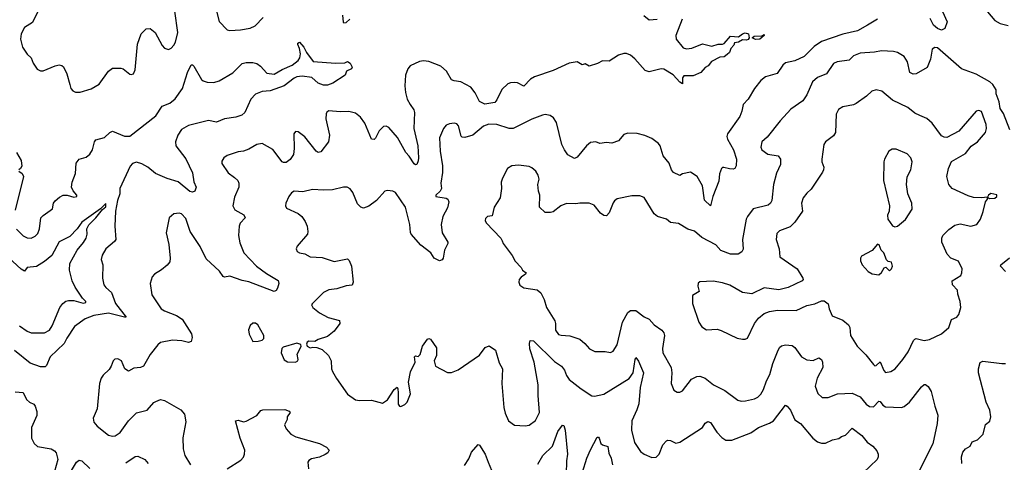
# Model space of a CAD drawing. Extents: x 2056909 to 2160450, y 827444 to 1016825.
# Tile 246 of 256: x 2089150 to 2096525, y 923904 to 927222. Entities that reach past the tile are written whole.
import ezdxf

# ---------------------------------------------------------------- set-up
doc = ezdxf.new("R2010")
doc.units = 0

msp = doc.modelspace()

# ---------------------------------------------------------------- linework, layer by layer
at = {"layer": '0CON10XD'}
for points in [[(2096017.1, 927385), (2096096.7, 927205), (2096080, 927155), (2096055, 927143.3), (2096025, 927155.8), (2095995, 927180), (2095969.1, 927229.1)], [(2090621.9, 927295), (2090645, 927206.7), (2090704.2, 927144.2), (2090725, 927140), (2090804.2, 927144.2), (2090875, 927157.5), (2090914.4, 927175.6), (2090972.4, 927237.6)], [(2089283, 927277), (2089245, 927200), (2089185, 927162), (2089160.6, 927115), (2089156.7, 927075), (2089171.5, 927015), (2089205, 926963.8), (2089235, 926936.7), (2089250, 926895), (2089281.3, 926851.3), (2089305, 926837.5), (2089325, 926837.1), (2089415, 926875.8), (2089445, 926882), (2089465, 926878.8), (2089477, 926867), (2089504, 926815), (2089525.7, 926735.7), (2089532, 926705), (2089547, 926687), (2089568.7, 926678.7), (2089601.7, 926678.3), (2089685, 926702.9), (2089745, 926737.3), (2089815, 926835.7), (2089845, 926857.5), (2089908.3, 926858.3), (2089925, 926852), (2089975, 926813.8), (2089985, 926810), (2090002.5, 926815), (2090014, 926845), (2090032.2, 927037.8), (2090058.8, 927115), (2090098.3, 927151.7), (2090126.4, 927156.4), (2090165.7, 927125.7), (2090217.9, 927027.9), (2090235, 927008.8), (2090265, 926998.8), (2090285, 927008), (2090305, 927030), (2090316.1, 927053.9), (2090333.6, 927125), (2090311.9, 927285)], [(2094112, 927225), (2094063.6, 927103.6), (2094066.7, 927075), (2094119.5, 927009.5), (2094145, 927002.9), (2094185, 927007.5), (2094265, 927039.4), (2094335, 927022), (2094381.3, 927038.7), (2094415, 927038.6), (2094426.1, 927043.9), (2094475, 927098.2), (2094535, 927092.2), (2094565, 927115.6), (2094585, 927123.3), (2094608, 927115), (2094613.3, 927085), (2094606.8, 927073.2), (2094595, 927068), (2094565, 927070.8), (2094535, 927054), (2094505, 927047.5), (2094499.2, 927030.8), (2094476.2, 927005), (2094466.2, 926975), (2094450, 926960), (2094426, 926944), (2094395, 926940), (2094331.7, 926908.3), (2094307.5, 926875), (2094285, 926862.5), (2094252.5, 926825), (2094195, 926800), (2094125, 926800), (2094114, 926785), (2094115, 926740), (2094095, 926752), (2094045, 926808.6), (2093975, 926850.8), (2093954, 926854), (2093865, 926831.8), (2093835, 926839.5), (2093758.1, 926928.1), (2093725, 926955.5), (2093695, 926968.5), (2093675, 926968.9), (2093634.6, 926955.4), (2093565, 926910), (2093515, 926912.5), (2093477.3, 926892.7), (2093415, 926874.3), (2093385, 926890), (2093363, 926883), (2093325, 926905.7), (2093265, 926894.4), (2093205, 926868.2), (2093145, 926840.4), (2093005, 926793.3), (2092975.7, 926775), (2092925, 926723.8), (2092877.4, 926747.4), (2092855, 926751.4), (2092825, 926748.6), (2092805, 926739.4), (2092762, 926698), (2092725, 926621.2), (2092708.3, 926601.7), (2092635, 926587.5), (2092595, 926608.1), (2092562, 926672), (2092528.2, 926715), (2092455, 926754.5), (2092405, 926762.3), (2092385, 926771.5), (2092346.9, 926835), (2092305, 926873.3), (2092215, 926907.9), (2092175, 926913.1), (2092145, 926909.2), (2092075, 926876.2), (2092057.8, 926852.2), (2092039.4, 926805), (2092033.5, 926725), (2092038.5, 926675), (2092052.2, 926625), (2092073.6, 926585), (2092101.5, 926545), (2092107.5, 926525), (2092103.2, 926405), (2092131.1, 926275), (2092136.2, 926185), (2092135, 926163.3), (2092123.9, 926136.1), (2092115, 926132.5), (2092105, 926141.2), (2092068, 926198), (2092042, 926225), (2091979.5, 926339.5), (2091915, 926414.4), (2091895, 926424.4), (2091875, 926421.9), (2091841.2, 926388.8), (2091815, 926333.8), (2091805, 926324), (2091786.1, 926326.1), (2091735.6, 926445), (2091701.5, 926491.5), (2091665, 926520), (2091615, 926534.3), (2091551.4, 926531.4), (2091465, 926538), (2091451.2, 926528.8), (2091444.2, 926515), (2091441.7, 926478.3), (2091469.2, 926355), (2091463.8, 926305), (2091405, 926231.2), (2091385, 926226), (2091371.2, 926235), (2091285, 926344.2), (2091235, 926380), (2091216.4, 926383.6), (2091202.5, 926365), (2091206.7, 926255), (2091200.3, 926209.7), (2091175.5, 926174.5), (2091145, 926152), (2091125, 926150), (2091115, 926156), (2091045, 926248.9), (2090965, 926294.4), (2090925, 926285.5), (2090865, 926251.5), (2090825, 926236.5), (2090785, 926230), (2090705, 926204), (2090678.8, 926185), (2090665, 926160), (2090665, 926142.5), (2090712.3, 926072.3), (2090759.5, 926039.5), (2090783.3, 926015), (2090791.2, 925995), (2090791.2, 925965), (2090757.9, 925892.1), (2090745.7, 925825.7), (2090762.5, 925795), (2090828.7, 925758.7), (2090838, 925735), (2090801.9, 925695), (2090792.9, 925675), (2090788.2, 925605), (2090798.5, 925548.5), (2090829.4, 925475), (2090924.4, 925375), (2090998.3, 925318.3), (2091086.8, 925266.8), (2091090, 925245), (2091080.9, 925209.1), (2091069.7, 925190.3), (2091055, 925184), (2090865, 925255.5), (2090815, 925265.5), (2090725, 925298.5), (2090685, 925290.8), (2090675, 925297.5), (2090646.4, 925336.4), (2090547.7, 925427.7), (2090501.9, 925521.9), (2090425.6, 925635), (2090395, 925730), (2090362.5, 925765), (2090345, 925771.2), (2090305, 925766.7), (2090270, 925735), (2090248, 925625), (2090266.8, 925536.8)], [(2091566.7, 927255), (2091571.7, 927201.7), (2091577, 927197), (2091595, 927200), (2091623.6, 927226.4)], [(2095575, 927224.4), (2095499.1, 927180.9), (2095425, 927136.9), (2095315, 927113.3), (2095155, 927056.7), (2095099.8, 927020.2), (2095025, 926945.8), (2094955, 926913.1), (2094885, 926897.5), (2094865, 926881.2), (2094823, 926817), (2094737.4, 926792.6), (2094702, 926765), (2094654.2, 926705), (2094606.7, 926625), (2094568, 926585), (2094558.6, 926535), (2094543.1, 926495), (2094450.6, 926365), (2094446.9, 926345), (2094451.9, 926325), (2094495.5, 926245), (2094518.2, 926175), (2094515.7, 926125), (2094506.2, 926105), (2094495, 926100), (2094466.2, 926103.8), (2094425, 926113.3), (2094415, 926113.3), (2094406.7, 926105), (2094391.2, 926065), (2094387.9, 926012.1), (2094340.6, 925895), (2094325, 925826.7), (2094279.7, 925869.7), (2094263.6, 925975), (2094225, 926045.7), (2094175, 926079.4), (2094115, 926067.1), (2094095, 926053.3), (2094046.2, 926075), (2094031.4, 926095), (2094014.3, 926145), (2093969.7, 926199.7), (2093946.7, 926275), (2093934.1, 926294.1), (2093885, 926332), (2093833.5, 926353.5), (2093775, 926368.5), (2093705, 926371.4), (2093675, 926360.8), (2093635, 926313.3), (2093585, 926296.7), (2093545, 926301.2), (2093496.2, 926293.8), (2093465, 926306.9), (2093425, 926301.2), (2093395, 926276.2), (2093325, 926191.2), (2093305, 926182), (2093255, 926207.5), (2093230.6, 926245), (2093210.6, 926285), (2093171.7, 926451.7), (2093147, 926487), (2093124.2, 926504.2), (2093085, 926510), (2093066.1, 926506.1), (2092985, 926475.5), (2092845, 926404.6), (2092815, 926406.8), (2092725, 926436.2), (2092665, 926439.5), (2092625, 926423.1), (2092545, 926355.5), (2092485, 926339.2), (2092465, 926341.2), (2092457.7, 926347.7), (2092437.5, 926425), (2092425, 926441.2), (2092405, 926445.8), (2092368.8, 926441.2), (2092345, 926431.2), (2092325, 926406.7), (2092294.4, 926335), (2092298.9, 926235), (2092317.8, 926125), (2092317.5, 926075), (2092304.5, 925995), (2092308.5, 925955), (2092300, 925935)], [(2093825, 927252.5), (2093865, 927220), (2093925, 927224.2)], [(2096399.7, 927279.7), (2096455, 927214.2), (2096495, 927194), (2096555, 927178.8)], [(2094662, 927072), (2094636.2, 927085), (2094651.5, 927098.5), (2094708.8, 927101.2), (2094725, 927110), (2094725, 927103.3), (2094695, 927074.4), (2094662, 927072)], [(2089125, 925651.2), (2089175, 925601.9), (2089205, 925585.6), (2089236.4, 925583.6), (2089265, 925598.1), (2089285, 925620), (2089299.2, 925655), (2089309.2, 925735), (2089325, 925753.8), (2089395, 925802.5), (2089403.8, 925845), (2089416.1, 925863.9), (2089447.7, 925892.3), (2089475, 925906.2), (2089506.4, 925906.4), (2089555, 925890), (2089577.5, 925895), (2089576.7, 925905), (2089549.3, 925939.3), (2089538.8, 925965), (2089543.6, 926003.6), (2089568.1, 926068.1), (2089572, 926145), (2089594.4, 926175.6), (2089648, 926192), (2089676, 926214), (2089694.5, 926245), (2089709.5, 926305), (2089719.3, 926320.7), (2089785, 926337.8), (2089825, 926376.7), (2089845, 926385.5), (2089935, 926349.6), (2089975, 926349.6), (2090169.5, 926500.5), (2090216.3, 926573.7), (2090275, 926594.5), (2090315, 926628.6), (2090368.6, 926705), (2090405.6, 926825), (2090435, 926882), (2090445, 926883.8), (2090455, 926873.3), (2090512.6, 926772.6), (2090525, 926762.2), (2090555, 926753.3), (2090605, 926750.9), (2090645, 926763.6), (2090747, 926823), (2090815, 926892.9), (2090845, 926900), (2090895, 926900.8), (2090925, 926892.9), (2090953.1, 926873.1), (2091000.6, 926820.6), (2091055, 926813.3), (2091115, 926847.8), (2091189.7, 926880.3), (2091235.6, 926915), (2091247.1, 926935), (2091252, 926965), (2091246.7, 927005), (2091232, 927035), (2091233.4, 927046.6), (2091245, 927053.3), (2091277.1, 927015), (2091297.1, 926975), (2091347.3, 926907.3), (2091514.3, 926894.3), (2091585, 926897.5), (2091605, 926907.5), (2091626.4, 926896.4), (2091640, 926865), (2091635, 926853.3), (2091597.5, 926835), (2091586.7, 926805), (2091495, 926744.4), (2091455, 926730), (2091425, 926731.8), (2091385, 926745.6), (2091337.5, 926787.5), (2091265, 926798.9), (2091225, 926792), (2091205, 926783.8), (2091130.8, 926725), (2091025, 926687.7), (2090965, 926682.3), (2090916.6, 926663.4), (2090882.2, 926625), (2090835, 926526.7), (2090812.5, 926505), (2090769.1, 926490.9), (2090685, 926477.2), (2090625, 926453.8), (2090563.6, 926466.4), (2090415, 926429), (2090361.3, 926398.7), (2090333.1, 926355), (2090317.5, 926305), (2090320, 926275), (2090395, 926178.8), (2090445, 926073.3), (2090454, 926005), (2090470.8, 925965), (2090462.5, 925935), (2090445, 925928.8), (2090425, 925934.4), (2090337.1, 926007.1), (2090255, 926030.9), (2090167.4, 926067.4), (2090109.4, 926115), (2090065, 926141.2), (2090025, 926152.5), (2089995, 926144.4), (2089976.6, 926123.4), (2089899.2, 925955), (2089898.9, 925915), (2089882.7, 925867.3), (2089867.5, 925785), (2089863.1, 925675), (2089871.1, 925575), (2089861.1, 925558.9), (2089796, 925505), (2089766.4, 925456.4), (2089759.2, 925425), (2089771.4, 925385), (2089769.2, 925285), (2089781.2, 925235), (2089794.3, 925214.3), (2089837.3, 925177.3), (2089866.7, 925095), (2089948, 924992), (2089935, 924990.8), (2089815, 925022.3), (2089705, 925004.7), (2089641.3, 924978.7), (2089559.2, 924920.8), (2089501.9, 924835), (2089482.5, 924795), (2089379.2, 924695), (2089351.7, 924628.3), (2089341.7, 924618.3), (2089305, 924620), (2089227.3, 924647.3), (2089111.7, 924741.7)], [(2096566.7, 926395), (2096518.8, 926518.8), (2096492.9, 926555), (2096486.2, 926605), (2096464.6, 926665), (2096464.5, 926695), (2096440, 926735), (2096416.2, 926756.2), (2096315, 926812.5), (2096204.1, 926854.1), (2096025, 927010.6), (2096005, 927014.2), (2095985, 927000), (2095973.3, 926925), (2095946, 926864), (2095865.4, 926814.6), (2095842.6, 926812.6), (2095818, 926825), (2095799.6, 926905), (2095775.3, 926945.3), (2095725, 926974.3), (2095695, 926982.9), (2095605, 926987.8), (2095552.8, 926977.2), (2095445, 926970.9), (2095395, 926949.4), (2095361.8, 926918.2), (2095272.5, 926905), (2095245, 926892.9), (2095193.7, 926816.3), (2095125, 926787.1), (2095088, 926755), (2095045, 926658.8), (2095016.8, 926613.2), (2094925, 926550), (2094845, 926462.5), (2094749.1, 926340.9), (2094708, 926305), (2094702, 926265), (2094710, 926245), (2094754.5, 926214.5), (2094830.6, 926200.6), (2094849.5, 926175), (2094849.5, 926135), (2094819.4, 926070.6), (2094795, 925986.7), (2094784.6, 925865), (2094774, 925846), (2094755, 925830.5), (2094645, 925804.3), (2094601.9, 925745), (2094590.6, 925725), (2094563.3, 925573.3), (2094568.6, 925501.4), (2094558, 925482), (2094532.5, 925465), (2094475, 925464.6), (2094401.8, 925491.8), (2094365, 925533.5), (2094259.3, 925589.3), (2094205, 925636.9), (2094155, 925652.5), (2094085, 925694.4), (2094025, 925700), (2093995, 925725.6), (2093927.5, 925745), (2093903.3, 925765), (2093827.7, 925887.7), (2093795, 925901.2), (2093735, 925902), (2093625, 925878.8), (2093605, 925864), (2093595, 925848), (2093565, 925773.8), (2093545, 925750), (2093525, 925753.8), (2093501.1, 925771.1), (2093452.3, 925832.3), (2093415, 925846), (2093345, 925846), (2093315, 925840), (2093245, 925844.2), (2093203.8, 925826.2), (2093145, 925782), (2093125, 925776), (2093085, 925776.2), (2093044, 925815), (2093045.6, 925905.6), (2093036.2, 925935), (2093032, 925985), (2093040, 926025), (2093033.3, 926055), (2093016.2, 926085), (2092985, 926111.2), (2092965, 926120), (2092885, 926131.2), (2092835, 926126.7), (2092803.9, 926106.1), (2092766.1, 926033.9), (2092756.4, 926003.6), (2092758, 925955), (2092748, 925885), (2092703.8, 925815), (2092688.8, 925751.2), (2092653.3, 925746.7), (2092638.3, 925731.7), (2092637.5, 925715), (2092645, 925697.5), (2092752.5, 925585), (2092763.3, 925565), (2092770, 925545), (2092838.8, 925455), (2092860.9, 925410.9), (2092906.2, 925365), (2092916.7, 925345), (2092943.3, 925325), (2092938.8, 925315), (2092905, 925292.5), (2092890, 925275), (2092888, 925255), (2092895, 925232.5), (2092925, 925212), (2093025, 925196.9), (2093053.8, 925173.8), (2093079.4, 925125), (2093095, 925063.3), (2093158, 924965), (2093164, 924945), (2093162.5, 924895), (2093185, 924862.5), (2093205, 924855.8), (2093271.2, 924851.2), (2093345, 924825.7), (2093383.8, 924795), (2093416.7, 924755), (2093457.5, 924735), (2093535, 924734), (2093575, 924726.2), (2093595, 924736.2), (2093624.4, 924785), (2093665, 924954), (2093705, 925025.6), (2093725, 925042.2), (2093765, 925042.2), (2093826.7, 924995), (2093865, 924976), (2093902.5, 924935), (2093960, 924895), (2093975.8, 924875), (2093978.6, 924855), (2093963.6, 924756.4), (2093967.8, 924725), (2094030, 924615), (2094034.3, 924575), (2094030, 924495), (2094050, 924445), (2094075, 924428.8), (2094095, 924428.8), (2094115, 924440), (2094182.4, 924527.6), (2094222, 924548), (2094245, 924548.9), (2094285, 924534), (2094346.2, 924485), (2094432.4, 924442.4), (2094528.9, 924368.9), (2094555, 924362.2), (2094586.6, 924363.4), (2094655, 924380), (2094678, 924392), (2094702.5, 924415), (2094721.7, 924448.3), (2094744.4, 924515), (2094769.1, 924560.9), (2094792, 924645), (2094825, 924732), (2094840, 924765), (2094855, 924777.8), (2094885, 924783.1), (2094935, 924778.8), (2094955, 924763.3), (2095005.8, 924695), (2095045, 924671.9), (2095093.2, 924666.8), (2095135, 924686.7), (2095155, 924673.3), (2095164.2, 924654.2), (2095165.7, 924615), (2095122.5, 924535), (2095107.8, 924475), (2095128.3, 924418.3), (2095160.7, 924390.7), (2095205, 924389.4), (2095275, 924416.9), (2095385, 924421.9), (2095444.6, 924394.6), (2095489.5, 924339.5), (2095515, 924322.7), (2095545, 924320), (2095585, 924361.8), (2095595, 924359.5), (2095615, 924332.7), (2095635, 924319.5), (2095755, 924315.7), (2095775, 924321.9), (2095814.3, 924355), (2095905, 924470), (2095925, 924486.2), (2095935, 924486.7), (2095955, 924472.5), (2095978, 924435), (2096005.7, 924325), (2096026.5, 924256.5), (2096023.3, 924195), (2095988.9, 924041.1), (2095874.3, 923815)], [(2095635, 924577.5), (2095675, 924584.2), (2095706.5, 924603.5), (2095765.4, 924674.6), (2095805, 924731.2), (2095844.4, 924815.6), (2095855, 924826.7), (2095865, 924831.2), (2095925, 924818), (2095964.1, 924824.1), (2096054.2, 924865.8), (2096108.8, 924915), (2096130, 924975), (2096168.3, 924991.7), (2096185, 925012.5), (2096200, 925065), (2096195, 925110), (2096176.2, 925165), (2096173.8, 925195), (2096138, 925235), (2096133.8, 925265), (2096198.8, 925305), (2096208, 925325), (2096210, 925355), (2096181.2, 925411.2), (2096124.3, 925434.3), (2096096.2, 925465), (2096056, 925555), (2096056, 925585), (2096065, 925603.3), (2096110.5, 925649.5), (2096155, 925681.2), (2096195, 925690), (2096275, 925673.8), (2096320, 925685), (2096347.5, 925725), (2096366.7, 925783.3), (2096383, 925857), (2096400, 925875), (2096400, 925890), (2096415, 925880), (2096455, 925883.3), (2096470, 925895), (2096468.3, 925908.3), (2096425, 925918.8), (2096407.5, 925905), (2096400, 925890), (2096353.9, 925886.1), (2096295, 925888.8), (2096255, 925900), (2096135, 925956.7), (2096110, 925985), (2096094.3, 926045), (2096105.8, 926105), (2096130.5, 926159.5), (2096235, 926218.8), (2096275.8, 926274.2), (2096325, 926306), (2096383.6, 926375), (2096390.7, 926405), (2096389.1, 926435), (2096355, 926533.3), (2096335, 926541.2), (2096315, 926536.2), (2096185, 926385.8), (2096095, 926338), (2096075, 926340), (2096055, 926352), (2095984.4, 926445), (2095945, 926480.8), (2095893.2, 926503.2), (2095855, 926520), (2095802, 926562), (2095688.3, 926618.3), (2095607.5, 926685), (2095565, 926696.2), (2095533.3, 926685), (2095493, 926647), (2095415.6, 926594.4), (2095395, 926584.4), (2095315, 926568.9), (2095282.1, 926547.9), (2095266.1, 926513.9), (2095260.8, 926375), (2095245, 926350), (2095185, 926306.7), (2095173.8, 926285), (2095159.2, 926175), (2095159.2, 926155), (2095172, 926115), (2095171.2, 926095), (2095162.7, 926077.3), (2095079.1, 925950.9), (2095045, 925921.2), (2095018.8, 925885), (2095005.7, 925845), (2095014, 925785), (2094956.7, 925703.3), (2094921.4, 925668.6), (2094841.7, 925638.3), (2094821.7, 925618.3), (2094816.2, 925575), (2094838.1, 925505), (2094843.3, 925445), (2094974, 925355), (2095016.2, 925285), (2095018.8, 925275), (2095011.2, 925265), (2094905, 925213.8), (2094835, 925196.9), (2094725, 925212), (2094635, 925166.9), (2094565, 925176), (2094470.3, 925230.3), (2094415, 925250), (2094345, 925261.2), (2094245, 925256.7), (2094233, 925247), (2094230, 925225), (2094240, 925185), (2094190, 925155), (2094188.8, 925095), (2094238.1, 924955), (2094259.1, 924919.1), (2094295, 924897.5), (2094375, 924900.8), (2094405, 924892.9), (2094525, 924834), (2094565, 924826.2), (2094585, 924826.7), (2094602.5, 924835), (2094653.8, 924945), (2094683.3, 924985), (2094725, 925018), (2094766.4, 925033.6), (2094825, 925044.4), (2094965, 925041.4), (2095045, 925078.1), (2095105, 925091.5), (2095155, 925114), (2095175, 925113.8), (2095205, 925092.5), (2095212, 925055), (2095235, 925001.2), (2095315, 924969.2), (2095358.8, 924935), (2095368, 924915), (2095373.3, 924855), (2095422, 924775), (2095488.3, 924708.3), (2095545, 924636.2), (2095555, 924626.7), (2095565, 924628.8), (2095595, 924657.5), (2095622.4, 924592.4), (2095635, 924577.5)], [(2089126.7, 926225), (2089161.2, 926165), (2089166.1, 926123.9), (2089156.7, 926105), (2089142.5, 926095)], [(2095705, 925670), (2095725, 925673.8), (2095785, 925723.8), (2095835, 925800), (2095832, 925845), (2095802, 925915), (2095792, 925985), (2095797.7, 926042.3), (2095824.4, 926095.6), (2095834.3, 926155), (2095824, 926185), (2095796.2, 926215), (2095715, 926250), (2095685, 926250), (2095660, 926235), (2095628.8, 926175), (2095623.8, 926155), (2095621.2, 926015), (2095665.7, 925825), (2095663, 925787), (2095651.2, 925755), (2095653.3, 925725), (2095686.4, 925676.4), (2095705, 925670)], [(2089142.5, 926085), (2089167.7, 926067.7), (2089178, 926045), (2089115, 925793.3)], [(2092300, 925935), (2092265.8, 925905), (2092266.2, 925896.2), (2092345, 925883.3), (2092356.2, 925875), (2092363.3, 925855), (2092355, 925812), (2092319.1, 925745), (2092306.5, 925685), (2092315, 925623.3), (2092356, 925555), (2092356.2, 925545), (2092332, 925495), (2092322.5, 925435), (2092315, 925422), (2092295, 925412.9), (2092254.2, 925435), (2092228.8, 925475), (2092155, 925532.5), (2092082.8, 925612.8), (2092076.6, 925626.6), (2092073.1, 925686.9), (2092040.6, 925815), (2091965, 925926.2), (2091945, 925936.7), (2091905, 925940.8), (2091885, 925936), (2091821.2, 925865), (2091765, 925822.9), (2091725, 925809.2), (2091705, 925815.7), (2091680.2, 925840.2), (2091645, 925926), (2091625, 925954.2), (2091603.9, 925966.1), (2091574.2, 925965.8), (2091493.1, 925946.9), (2091425, 925942.7), (2091342, 925948), (2091271.3, 925931.3), (2091205, 925936), (2091185.8, 925924.2), (2091165, 925896.7), (2091142.5, 925845), (2091140, 925825), (2091149.5, 925809.5), (2091235, 925769.2), (2091264, 925745), (2091288.8, 925708.8), (2091303.6, 925673.6), (2091308.9, 925635), (2091304.4, 925615), (2091228.8, 925525), (2091220, 925505), (2091227.5, 925485), (2091245, 925473.8), (2091285, 925466), (2091324.4, 925444.4), (2091415, 925439.2), (2091505, 925410), (2091605, 925430), (2091617, 925417), (2091636.2, 925375), (2091647.5, 925255), (2091639.5, 925230.5), (2091595, 925227.1), (2091525, 925204.4), (2091465, 925195.6), (2091425, 925177.5), (2091394.4, 925145.6), (2091339.3, 925090.7), (2091336.7, 925085), (2091346.2, 925065), (2091395, 925024.2), (2091459.7, 924989.7), (2091545.6, 924965.6), (2091547.5, 924945), (2091505, 924887.5), (2091455, 924845.7), (2091386.1, 924823.9), (2091361.7, 924808.3), (2091315, 924812.5), (2091302.5, 924805), (2091298.3, 924788.3), (2091303.6, 924773.6), (2091325, 924762.5), (2091345, 924767.5), (2091375, 924763.8), (2091415, 924748.8), (2091463.8, 924705), (2091482, 924665), (2091486.2, 924605), (2091493.8, 924585), (2091522.7, 924532.7), (2091605, 924413.3), (2091665, 924372), (2091695, 924366), (2091785, 924370), (2091866.4, 924346.4), (2091905, 924371.4), (2091955, 924448.8), (2091976.4, 924466.4), (2091983.3, 924455), (2091985.8, 924425), (2091985, 924340), (2091993.6, 924323.6), (2092005, 924322.5), (2092035, 924336.7), (2092053.3, 924355), (2092075.9, 924415.9), (2092061.2, 924505), (2092078.3, 924581.7), (2092111.2, 924655), (2092107.5, 924695), (2092115, 924702.5), (2092135, 924697.5), (2092148.3, 924711.7), (2092166.4, 924773.6), (2092205, 924827.5), (2092215, 924832.5), (2092226.4, 924826.4), (2092272.7, 924762.7), (2092270.8, 924705), (2092253.9, 924663.9), (2092263.9, 924623.9), (2092355, 924576.2), (2092385, 924578), (2092435, 924596.2), (2092594.3, 924705.7), (2092636.7, 924765), (2092666.1, 924776.1), (2092713.6, 924743.6), (2092740.5, 924650.5), (2092766.7, 924605), (2092761.4, 924495), (2092775.8, 924315), (2092785, 924272.5), (2092811.2, 924215), (2092855, 924183.3), (2092935, 924176.2), (2092965, 924183.3), (2093012.3, 924217.7), (2093044, 924276), (2093033.1, 924405), (2093033.8, 924485), (2093002.2, 924655), (2092970, 924755), (2092968, 924795), (2092974.4, 924815.6), (2092997.5, 924815), (2093155, 924660), (2093209.2, 924625), (2093231.4, 924595), (2093244.4, 924555), (2093265.7, 924525), (2093355, 924454.5), (2093435, 924401.4), (2093455, 924399.2), (2093525, 924415.7), (2093715, 924531.2), (2093745.3, 924574.7), (2093760.6, 924675), (2093765, 924690), (2093785, 924660.8), (2093821.3, 924575), (2093798.6, 924465), (2093787.4, 924342.6), (2093773.6, 924296.4), (2093734.5, 924215), (2093732.7, 924145), (2093755, 924053.3), (2093800, 923985), (2093827.5, 923965), (2093885, 923940.8), (2093917, 923943), (2093940, 923965), (2093966.2, 924035), (2093995, 924063.8), (2094005, 924068.8), (2094025, 924066.2), (2094065, 924046), (2094095, 924054.3), (2094263.3, 924165), (2094285, 924196.7), (2094305, 924210), (2094325, 924203.3), (2094370.9, 924130.9), (2094410, 924090), (2094440.3, 924070.3), (2094485, 924069.2), (2094625.8, 924125), (2094684.6, 924165.4), (2094765, 924196.7), (2094795, 924215.6), (2094885, 924331.2), (2094898.8, 924325), (2094924, 924295), (2094955, 924222.5), (2094997.5, 924195), (2095090, 924085), (2095126.1, 924056.1), (2095155, 924046.2), (2095185, 924046.2), (2095238.3, 924071.7), (2095285, 924081.2), (2095305, 924098), (2095335, 924106.2), (2095385, 924158.8), (2095458.8, 924105), (2095498.8, 924055), (2095541.2, 924025), (2095570.5, 923990.5), (2095580, 923965), (2095580, 923945), (2095572.5, 923925), (2095467.5, 923825)], [(2089147.9, 924927.9), (2089205, 924885.5), (2089235, 924874.6), (2089335, 924874.5), (2089372.9, 924895), (2089393.9, 924926.1), (2089451.2, 925065), (2089473.5, 925095), (2089495, 925110.9), (2089515, 925117.3), (2089554.6, 925115.4), (2089625, 925097.7), (2089645, 925102.5), (2089645, 925108.8), (2089620.6, 925135), (2089566.4, 925216.3), (2089542.1, 925265), (2089522.7, 925342.7), (2089525, 925393.3), (2089579.3, 925495), (2089628.2, 925551.8), (2089648.5, 925585), (2089654.5, 925615), (2089652.9, 925655), (2089667.3, 925682.7), (2089720.6, 925735), (2089770.4, 925799.6), (2089795, 925819.2), (2089795, 925843.3), (2089755.9, 925804.1), (2089615, 925703.1), (2089580, 925655), (2089525, 925597.1), (2089445, 925555.5), (2089389.4, 925455), (2089335, 925408.9), (2089275, 925372.5), (2089205, 925364.2), (2089185, 925336.7), (2089160.3, 925350.3), (2089065, 925438.6)], [(2090266.8, 925536.8), (2090278.1, 925435), (2090273.2, 925406.8), (2090255, 925382.5), (2090212.6, 925347.4), (2090158.8, 925315), (2090142.5, 925295), (2090127.5, 925245), (2090138.8, 925158.8), (2090210, 925055), (2090235, 925038.1), (2090325, 925003.6), (2090366, 924976), (2090437, 924867), (2090441.7, 924838.3), (2090435, 924810), (2090415, 924801.9), (2090365, 924813.9), (2090295, 924820), (2090205, 924800.9), (2090184.5, 924785), (2090128.3, 924711.7), (2090077.5, 924625), (2090055, 924614.2), (2090005, 924608.8), (2089965, 924587.5), (2089937.5, 924605), (2089913.3, 924665), (2089885, 924679.2), (2089862.7, 924677.3), (2089848.8, 924665), (2089835.9, 924624.1), (2089820.5, 924599.5), (2089774.1, 924555.9), (2089760, 924535), (2089746.7, 924495), (2089730, 924305), (2089700, 924235), (2089705.7, 924205), (2089728.9, 924175), (2089815, 924108), (2089845, 924098.8), (2089865, 924102), (2089902.6, 924127.4), (2089965.7, 924214.3), (2090025, 924274), (2090105.6, 924295), (2090155, 924350.8), (2090170, 924360), (2090205, 924373.3), (2090235, 924366.5), (2090357.3, 924297.3), (2090383.1, 924265), (2090393.7, 924206.3), (2090372.1, 924087.9), (2090374.3, 924005), (2090387.5, 923955), (2090430, 923885)], [(2095585, 925310), (2095605, 925327.5), (2095625, 925362.5), (2095637, 925367), (2095665, 925340), (2095680, 925355), (2095687.5, 925375), (2095680, 925405), (2095655, 925410), (2095641.7, 925421.7), (2095622.5, 925475), (2095602.5, 925495), (2095587.5, 925535), (2095575, 925540), (2095535, 925492.5), (2095455, 925450), (2095446.7, 925435), (2095446.7, 925415), (2095460, 925385), (2095504.2, 925334.2), (2095536.1, 925316.1), (2095585, 925310)], [(2096534, 925335), (2096496, 925375), (2096498.8, 925385), (2096564.6, 925435.4)], [(2090895, 924810), (2090935, 924812.5), (2090965, 924820), (2090978.3, 924831.7), (2090977.5, 924855), (2090933, 924933), (2090915, 924947.5), (2090895, 924947.5), (2090875, 924930), (2090863, 924897), (2090867.5, 924865), (2090895, 924810)], [(2091215, 924653.3), (2091232.5, 924665), (2091236.7, 924675), (2091227.5, 924715), (2091257, 924773), (2091256.4, 924786.4), (2091225, 924796.7), (2091123.6, 924766.4), (2091113.8, 924756.2), (2091108.8, 924725), (2091131.2, 924671.2), (2091155, 924656.7), (2091215, 924653.3)], [(2096205.7, 923895), (2096203.3, 923945), (2096215, 923980), (2096234.6, 924005.4), (2096268.8, 924025), (2096285, 924056), (2096325, 924073.3), (2096366, 924115), (2096383.2, 924186.8), (2096416.8, 924213.2), (2096424.2, 924245), (2096417.8, 924295), (2096390, 924355), (2096332.9, 924575), (2096332.5, 924605), (2096345, 924652.5), (2096365, 924661.2), (2096505.9, 924644.1), (2096535, 924644)], [(2089115, 924432.5), (2089175, 924425.8), (2089200, 924375), (2089222.5, 924355), (2089255, 924340), (2089266, 924325), (2089278.1, 924285), (2089278.1, 924255), (2089238.9, 924165), (2089237.5, 924085), (2089258, 924045), (2089282.6, 924022.6), (2089385, 924003.5), (2089409.6, 923989.6), (2089423.7, 923973.7), (2089435.5, 923925.5), (2089410.9, 923835)], [(2090705, 923854.2), (2090805, 923920), (2090825, 923943.3), (2090833.8, 923965), (2090836, 923995), (2090800.8, 924085), (2090767.5, 924215), (2090785, 924220), (2090825, 924208), (2090845, 924211.2), (2090925, 924254), (2090955, 924292.5), (2090971.7, 924298.3), (2091135, 924299.4), (2091168.3, 924288.3), (2091176.1, 924276.1), (2091153.3, 924245), (2091152.5, 924225), (2091133.8, 924185), (2091146.2, 924155), (2091181.2, 924115), (2091217.5, 924095), (2091394.5, 924044.5), (2091448.1, 924018.1), (2091466.7, 923995), (2091456.7, 923975), (2091437, 923963), (2091395, 923941.2), (2091335, 923930), (2091315, 923917.5), (2091307.5, 923905), (2091313.3, 923855)], [(2093030.1, 923889.9), (2093069.5, 923955), (2093141.5, 924025), (2093181.8, 924135), (2093215, 924181.2), (2093225, 924178.8), (2093236.8, 924145), (2093253.3, 923965), (2093245.6, 923915), (2093242.9, 923815)], [(2093365, 923830), (2093397.8, 923935), (2093425, 923996.2), (2093475, 924093.3), (2093485, 924092.5), (2093490, 924085), (2093503.8, 924045), (2093514.1, 924034.1), (2093555, 924021.2), (2093563, 923973), (2093579.2, 923935), (2093589.4, 923885)], [(2092480.5, 923879.5), (2092515, 923930), (2092535, 923980), (2092583.9, 924036.1), (2092595, 924032.5), (2092635.7, 923965), (2092658.5, 923905), (2092709.4, 923785)], [(2089538, 923842), (2089575, 923904.2), (2089595, 923918.6), (2089615, 923914), (2089675, 923856.9)], [(2089945, 923900.9), (2090013.9, 923946.1), (2090035, 923949), (2090087.1, 923925), (2090111.2, 923895)]]:
    msp.add_lwpolyline(points, dxfattribs=at)

doc.saveas('drawing.dxf')
